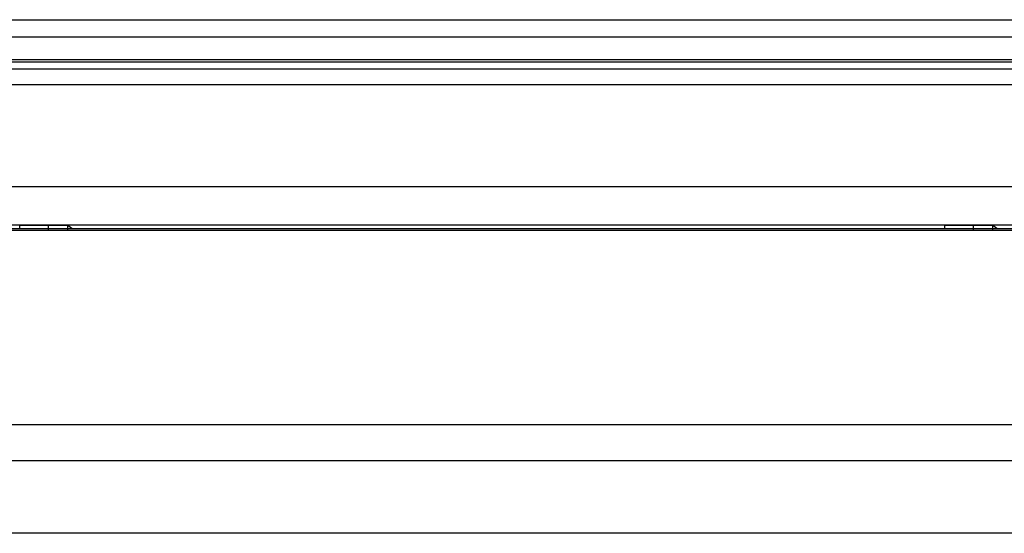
# Model space of a CAD drawing. Header units: millimetres. Extents: x 0 to 1189, y 0 to 841.
# Tile 21 of 28: x 843 to 894, y 565 to 592. Entities that reach past the tile are written whole.
import ezdxf

# ---------------------------------------------------------------- set-up
doc = ezdxf.new("R2010")
doc.units = ezdxf.units.MM
doc.header["$LTSCALE"] = 65.395
for name, color, linetype in [('FRONT_CASE-RC12_-SHAPE', 7, 'CONTINUOUS'), ('GASKET-TOPRC12W_REV01_REA-SHAPE', 7, 'CONTINUOUS'), ('GASKET-TOPRC12W_REV02_-SHAPE', 7, 'CONTINUOUS'), ('REAR_CASE-RC12-SHAPE', 7, 'CONTINUOUS')]:
    doc.layers.add(name, color=color, linetype=linetype)

msp = doc.modelspace()

# ---------------------------------------------------------------- linework, layer by layer
at = {"layer": 'FRONT_CASE-RC12_-SHAPE', "color": 7, "linetype": 'Continuous'}
for p, q in [((779.664803, 592.062508), (1094.070895, 592.062508)), ((1085.386129, 583.377742), (788.349568, 583.377742)), ((788.617849, 581.412508), (1085.117849, 581.412508)), ((843.117849, 581.238321), (843.117849, 581.397149)), ((843.117849, 581.397149), (845.617849, 581.397149)), ((844.617849, 581.112508), (844.617849, 581.397149)), ((845.617849, 581.112508), (845.617849, 581.397149)), ((845.617849, 581.397149), (845.816385, 581.238321)), ((891.117849, 581.238321), (891.117849, 581.397149)), ((891.117849, 581.397149), (893.617849, 581.397149)), ((892.617849, 581.112508), (892.617849, 581.397149)), ((893.617849, 581.112508), (893.617849, 581.397149)), ((893.617849, 581.397149), (893.816385, 581.238321))]:
    msp.add_line(p, q, dxfattribs=at)
at = {"layer": 'GASKET-TOPRC12W_REV01_REA-SHAPE', "color": 7, "linetype": 'Continuous'}
for p, q in [((900.367849, 581.200072), (788.717849, 581.200072)), ((844.617849, 581.388011), (843.117849, 581.388011)), ((892.617849, 581.388011), (891.117849, 581.388011))]:
    msp.add_line(p, q, dxfattribs=at)
at = {"layer": 'GASKET-TOPRC12W_REV02_-SHAPE', "color": 7, "linetype": 'Continuous'}
for p, q in [((1093.667849, 591.162508), (788.067849, 591.162508)), ((1093.667849, 589.968258), (788.067849, 589.968258)), ((1093.667849, 589.861747), (788.067849, 589.861747)), ((1093.667849, 589.492898), (788.067849, 589.492898)), ((1093.667849, 588.676829), (788.067849, 588.676829))]:
    msp.add_line(p, q, dxfattribs=at)
at = {"layer": 'REAR_CASE-RC12-SHAPE', "color": 7, "linetype": 'Continuous'}
for p, q in [((1085.117849, 581.112508), (788.617849, 581.112508)), ((824.85542, 571.040707), (1048.880277, 571.040707)), ((1048.880277, 569.155089), (824.85542, 569.155089)), ((1048.880263, 565.383853), (824.855436, 565.383853))]:
    msp.add_line(p, q, dxfattribs=at)

doc.saveas('drawing.dxf')
